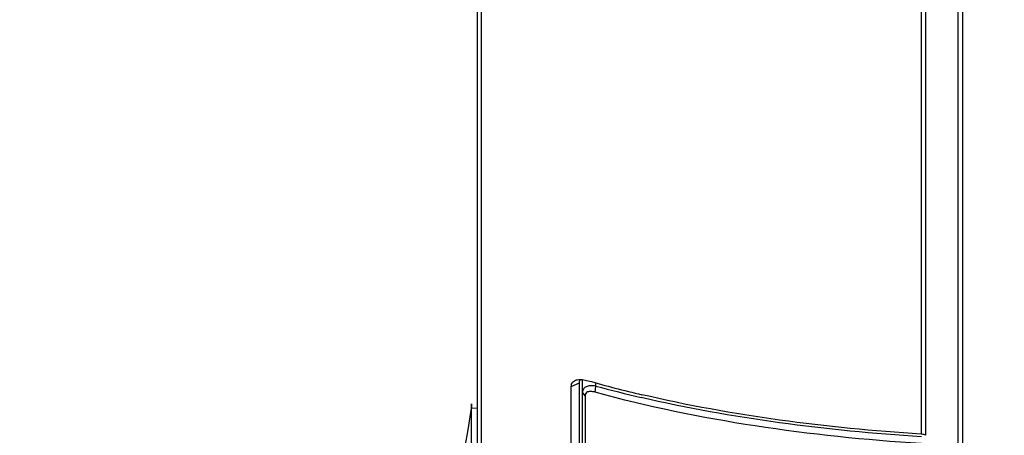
# Model space of a CAD drawing. Header units: millimetres. Extents: x 0 to 420, y 0 to 297.
# Tile 102 of 256: x 52.82 to 71.59, y 177.44 to 185.38. Entities that reach past the tile are written whole.
import ezdxf

# ---------------------------------------------------------------- set-up
doc = ezdxf.new("R2010")
doc.units = ezdxf.units.MM
doc.header["$LTSCALE"] = 23.1
doc.layers.get('0').update_dxf_attribs({"linetype": 'CONTINUOUS'})
doc.layers.add('02___PRT_ALL_AXES', color=7, linetype='CONTINUOUS')
doc.layers.add('DIM_PILOTEES', color=7, linetype='CONTINUOUS')
doc.styles.get("Standard").update_dxf_attribs({"font": 'txt', "width": 0.7})
doc.dimstyles.new('DIMSTYLE_1', dxfattribs={"dimtxt": 2.5, "dimasz": 3.5, "dimexe": 2, "dimexo": 0, "dimtad": 1, "dimdec": 0, "dimlfac": 5, "dimdsep": 46, "dimtxsty": 'Standard', "dimblk": '_FILLED', "dimblk1": '_FILLED', "dimblk2": '_FILLED', "dimcen": 0.09, "dimazin": 2, "dimtp": 0.8, "dimtm": 0.8, "dimtfac": 1, "dimtdec": 0, "dimtofl": 0, "dimtmove": 0, "dimatfit": 3, "dimldrblk": '_FILLED', "dimfxl": 0, "dimtolj": 1, "dimarcsym": 0})

# ---------------------------------------------------------------- blocks, each defined once
blk = doc.blocks.new('_FILLED')
at = {"color": 0, "linetype": 'ByBlock'}
blk.add_solid([(0, 0), (-1, 0.1429), (-1, -0.1429)], dxfattribs=at)
blk = doc.blocks.new('*D1')
at = {"layer": 'DIM_PILOTEES', "color": 2, "linetype": 'Continuous'}
for p, q in [((71.586, 247.749), (30.431, 247.749)), ((32.431, 247.749), (32.431, 199.516)), ((32.431, 151.283), (32.431, 199.516)), ((53.7, 151.283), (30.431, 151.283))]:
    blk.add_line(p, q, dxfattribs=at)
at = {"layer": 'DIM_PILOTEES', "color": 2, "linetype": 'Continuous', "xscale": 3.5, "yscale": 3.5, "zscale": 3.5}
for p, rotation in [((32.431, 247.749), 90), ((32.431, 151.283), 270)]:
    blk.add_blockref('_FILLED', p, dxfattribs=dict(at, rotation=rotation))
at = {"layer": 'DIM_PILOTEES', "color": 2, "linetype": 'Continuous', "insert": (29.306, 199.516), "char_height": 2.5, "width": 8.83929, "attachment_point": 2, "rotation": 90, "line_spacing_factor": 0.9}
blk.add_mtext('{\\ftxt;\\W0.0001;\\H0.0001;\\~}{\\ftxt;\\W2.3571428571;\\H2.5; }{\\ftxt;\\W0.0001;\\H0.0001;\\~}', dxfattribs=at)
blk = doc.blocks.new('*D4')
at = {"layer": 'DIM_PILOTEES', "color": 2, "linetype": 'Continuous'}
for p, q in [((71.586, 247.749), (38.087, 247.749)), ((40.087, 247.749), (40.087, 202.046)), ((40.087, 156.343), (40.087, 202.046)), ((55.346, 156.343), (38.087, 156.343))]:
    blk.add_line(p, q, dxfattribs=at)
at = {"layer": 'DIM_PILOTEES', "color": 2, "linetype": 'Continuous', "xscale": 3.5, "yscale": 3.5, "zscale": 3.5}
for p, rotation in [((40.087, 247.749), 90), ((40.087, 156.343), 270)]:
    blk.add_blockref('_FILLED', p, dxfattribs=dict(at, rotation=rotation))
at = {"layer": 'DIM_PILOTEES', "color": 2, "linetype": 'Continuous', "insert": (36.962, 202.046), "char_height": 2.5, "width": 8.57143, "attachment_point": 2, "rotation": 90, "line_spacing_factor": 0.9}
blk.add_mtext('{\\ftxt;\\W0.0001;\\H0.0001;\\~}{\\ftxt;\\W2.2857142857;\\H2.5; }{\\ftxt;\\W0.0001;\\H0.0001;\\~}', dxfattribs=at)

msp = doc.modelspace()

# ---------------------------------------------------------------- linework, layer by layer
at = {"color": 7, "linetype": 'Continuous'}
for p, q in [((61.5461, 165.3434), (61.5461, 222.412)), ((61.6175, 165.3434), (61.6175, 188.2353)), ((70.0014, 186.5931), (70.0014, 177.4642)), ((70.0862, 186.6017), (70.0862, 177.4422)), ((70.7037, 177.1069), (70.7037, 186.4185)), ((70.7978, 177.0804), (70.7978, 186.38)), ((63.5461, 176.7066), (63.5461, 178.5051)), ((63.3318, 178.3744), (63.4861, 178.4419)), ((63.3318, 176.6687), (63.3318, 178.3744)), ((63.4861, 176.846), (63.4861, 178.4419)), ((63.7852, 178.2655), (63.8003, 178.3834)), ((63.8003, 178.3834), (63.8003, 178.4432)), ((63.5934, 178.1974), (63.5461, 178.2658)), ((63.5934, 178.1974), (63.5934, 176.6354)), ((61.5461, 177.9522), (61.4266, 177.9603))]:
    msp.add_line(p, q, dxfattribs=at)
for centre, radius, start, end in [((70.0846, 201.1802), 23.5902, 254.17173, 256.74849), ((70.0969, 201.3952), 23.8577, 254.69702, 256.83693)]:
    msp.add_arc(centre, radius, start, end, dxfattribs=at)
for points, knots in [([(63.3318, 178.3744), (63.3318, 178.4021), (63.3475, 178.4627), (63.4028, 178.4922), (63.431, 178.4998)], [0, 0, 0, 0, 0.4864165, 1, 1, 1, 1]), ([(63.431, 178.4998), (63.4367, 178.5013), (63.462, 178.5069), (63.4881, 178.5084), (63.5082, 178.508)], [0, 0, 0, 0, 0.2267225, 1, 1, 1, 1]), ([(63.4861, 178.4419), (63.4861, 178.4484), (63.4874, 178.4718), (63.4968, 178.4953), (63.5083, 178.5078)], [0, 0, 0, 0, 0.2783132, 1, 1, 1, 1]), ([(63.5082, 178.508), (63.5188, 178.5078), (63.5669, 178.5048), (63.6143, 178.4946), (63.6502, 178.4844)], [0, 0, 0, 0, 0.2219442, 1, 1, 1, 1]), ([(63.8003, 178.3834), (63.7647, 178.389), (63.7006, 178.3932), (63.6153, 178.3757), (63.5571, 178.3302), (63.5461, 178.2863), (63.5461, 178.2658)], [0, 0, 0, 0, 0.3396126, 0.6015797, 0.8061208, 1, 1, 1, 1]), ([(61.4378, 173.5957), (61.4337, 174.7143), (61.4311, 175.0506), (61.426, 178.2966), (61.4266, 177.9603)], [0, 0, 0, 0, 0.7688608, 1, 1, 1, 1]), ([(63.7852, 178.2655), (63.7587, 178.2728), (63.7112, 178.2818), (63.6464, 178.2766), (63.601, 178.2455), (63.5934, 178.2128), (63.5934, 178.1974)], [0, 0, 0, 0, 0.3482651, 0.6078773, 0.8052424, 1, 1, 1, 1]), ([(70.0014, 177.2847), (68.9426, 177.3513), (66.8507, 177.5672), (64.7869, 177.9877), (63.7852, 178.2655)], [0, 0, 0, 0, 0.5050811, 1, 1, 1, 1]), ([(70.0058, 177.4149), (69.1009, 177.4712), (67.308, 177.6441), (65.5334, 177.9608), (64.6639, 178.1644)], [0, 0, 0, 0, 0.5037733, 1, 1, 1, 1]), ([(70.0014, 177.4642), (69.0994, 177.521), (67.3122, 177.6954), (65.5435, 178.0138), (64.6771, 178.2181)], [0, 0, 0, 0, 0.5038036, 1, 1, 1, 1]), ([(70.0503, 177.4596), (70.0464, 177.4601), (70.0302, 177.462), (70.0138, 177.4634), (70.0014, 177.4642)], [0, 0, 0, 0, 0.2390396, 1, 1, 1, 1])]:
    msp.add_open_spline(points, degree=3, knots=knots, dxfattribs=at)
msp.add_open_spline([(70.0862, 177.4422), (70.0744, 177.4485), (70.0625, 177.4542), (70.0503, 177.4596)], degree=3, dxfattribs=at)
at = {"layer": '02___PRT_ALL_AXES', "color": 7, "linetype": 'Continuous'}
msp.add_arc((46.9628, 179.9496), 14.6, 331.40561, 352.16905, dxfattribs=at)

# ---------------------------------------------------------------- dimensions: what is measured, and where the dimension line sits
at = {"layer": 'DIM_PILOTEES', "color": 2, "linetype": 'Continuous'}
for base, p1, text, picture, middle in [((32.431, 247.7489), (53.6999, 151.2834), '{\\ftxt;\\W0.0001;\\H0.0001;\\~}{\\ftxt;\\W2.3571428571;\\H2.5; }{\\ftxt;\\W0.0001;\\H0.0001;\\~}', '*D1', (32.431, 199.159)), ((40.087, 247.7489), (55.3461, 156.3434), '{\\ftxt;\\W0.0001;\\H0.0001;\\~}{\\ftxt;\\W2.2857142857;\\H2.5; }{\\ftxt;\\W0.0001;\\H0.0001;\\~}', '*D4', (40.087, 201.689))]:
    dim = msp.add_linear_dim(base=base, p1=p1, p2=(71.586, 247.7489), angle=90, text=text, dimstyle='DIMSTYLE_1', dxfattribs=at)
    dim.commit()
    dim.dimension.update_dxf_attribs({"geometry": picture, "text_midpoint": middle, "dimtype": 160})

doc.saveas('drawing.dxf')
